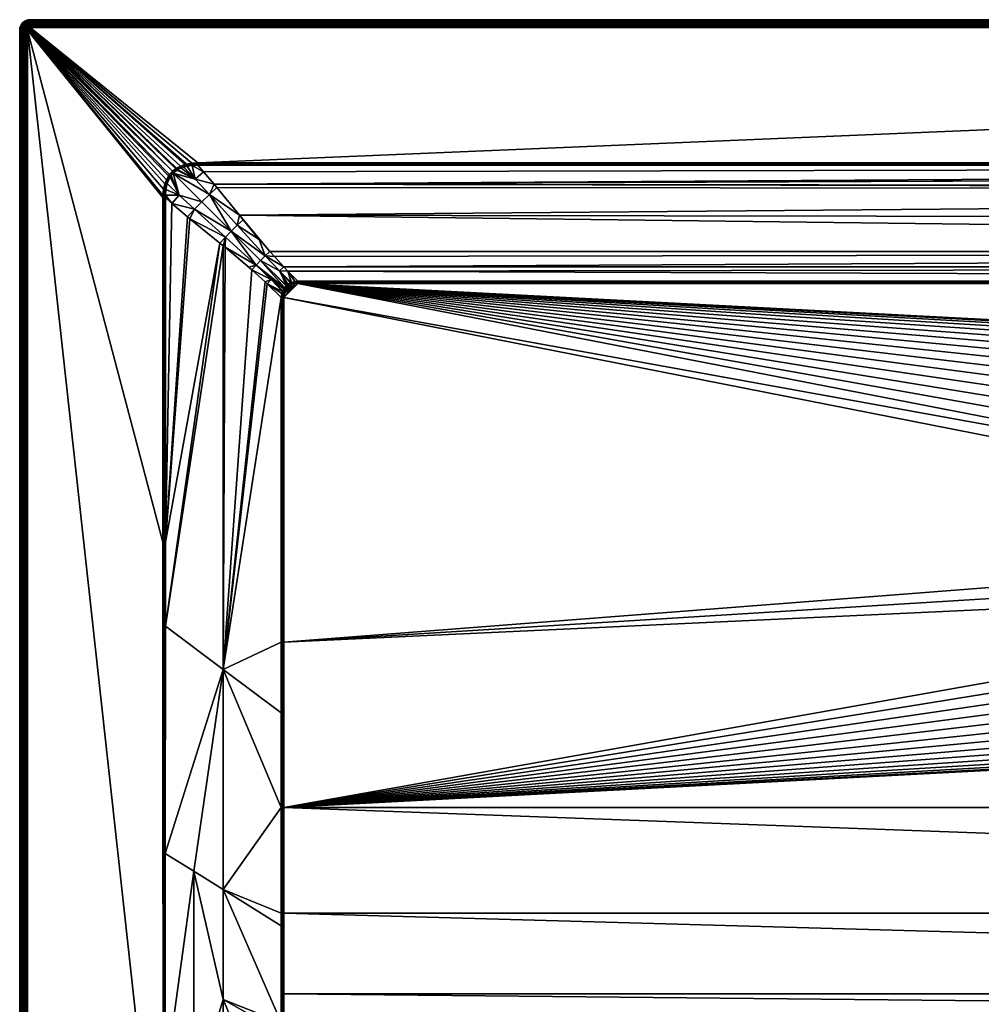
# Model space of a CAD drawing. Header units: millimetres. Extents: x 0 to 1300, y -750 to 0.
# Tile 2 of 36: x 0 to 366, y -375 to 0. Entities that reach past the tile are written whole.
import ezdxf

# ---------------------------------------------------------------- set-up
doc = ezdxf.new("R2010")
doc.units = ezdxf.units.MM
doc.layers.get('0').update_dxf_attribs({"true_color": 0xb1941a})

msp = doc.modelspace()

# ---------------------------------------------------------------- meshes
at = {"color": 7, "true_color": 0xf0f0f0}
mesh = msp.add_polyface(dxfattribs=at)
corners = [(3.11, 0.13, 27.2), (3.11, 0.13, 0.2), (2.26, -0.16, 0.2), (2.26, -0.16, 27.2), (1.51, -0.64, 0.2), (1.51, -0.64, 27.2), (0.87, -1.27, 0.2), (0.87, -1.27, 27.2), (0.4, -2.03, 0.2), (0.4, -2.03, 27.2), (3, -1.69, 29.9), (3.36, -0.97, 29.55), (2.75, -1.18, 29.55), (2.56, -1.97, 29.9), (2.21, -1.52, 29.55), (2.2, -2.33, 29.9), (1.76, -1.98, 29.55), (3.26, -0.5, 29.07), (2.55, -0.75, 29.07), (1.91, -1.15, 29.07), (1.38, -1.68, 29.07), (1.41, -2.52, 29.55), (3.18, -0.16, 28.5), (2.39, -0.43, 28.5), (1.69, -0.87, 28.5), (1.1, -1.46, 28.5), (0.99, -2.31, 29.07), (0.66, -2.16, 28.5), (3.13, 0.06, 27.87), (2.3, -0.23, 27.87), (1.55, -0.7, 27.87), (0.93, -1.32, 27.87), (0.46, -2.06, 27.87)]
mesh.append_faces([[corners[k] for k in face] for face in [(0, 1, 2, 0), (0, 2, 3, 0), (3, 2, 4, 3), (3, 4, 5, 3), (5, 4, 6, 5), (5, 6, 7, 5), (7, 6, 8, 7), (7, 8, 9, 7), (10, 11, 12, 10), (10, 12, 13, 10), (13, 12, 14, 13), (13, 14, 15, 13), (15, 14, 16, 15), (11, 17, 12, 11), (12, 17, 18, 12), (12, 18, 14, 12), (14, 18, 19, 14), (14, 19, 16, 14), (16, 19, 20, 16), (16, 20, 21, 16), (17, 22, 18, 17), (18, 22, 23, 18), (18, 23, 19, 18), (19, 23, 24, 19), (19, 24, 20, 19), (20, 24, 25, 20), (20, 25, 26, 20), (26, 25, 27, 26), (22, 28, 23, 22), (23, 28, 29, 23), (23, 29, 24, 23), (24, 29, 30, 24), (24, 30, 25, 24), (25, 30, 31, 25), (25, 31, 27, 25), (27, 31, 32, 27), (28, 0, 29, 28), (29, 0, 3, 29), (29, 3, 30, 29), (30, 3, 5, 30), (30, 5, 31, 30), (31, 5, 7, 31), (31, 7, 32, 31), (32, 7, 9, 32)]], dxfattribs={"vtx3": -1, "color": 7})
mesh = msp.add_polyface(dxfattribs=at)
corners = [(55.23, -62.33, 30.2), (55.83, -60.75, 30.2), (3, -3.77, 30.2), (54.76, -64.36, 30.2), (54.51, -67.54, 30.2), (54.51, -67.54, 30.2), (54.53, -66.61, 30.2), (58.12, -57.52, 30.2), (59.37, -56.51, 30.2), (4, -2.77, 30.2), (59.72, -56.28, 30.2), (3.38, -2.98, 30.2), (3.22, -3.14, 30.2), (3.57, -2.87, 30.2), (3.78, -2.79, 30.2), (56.65, -59.27, 30.2), (57.06, -58.69, 30.2), (3.03, -3.54, 30.2), (3.1, -3.33, 30.2), (61.22, -55.49, 30.2), (62.87, -54.9, 30.2), (63.51, -54.74, 30.2), (65.58, -54.39, 30.2), (67.77, -54.28, 30.2), (4, 0.23, 27.2), (4, 0.23, 0.2), (3.11, 0.13, 0.2), (3.11, 0.13, 27.2), (4, -2.1, 30.13), (3.63, -2.14, 30.13), (3.28, -2.26, 30.13), (2.96, -2.46, 30.13), (4, -1.46, 29.9), (3.49, -1.52, 29.9), (3, -1.69, 29.9), (4, -0.9, 29.55), (3.36, -0.97, 29.55), (4, -0.42, 29.07), (3.26, -0.5, 29.07), (4, -0.06, 28.5), (3.18, -0.16, 28.5), (4, 0.16, 27.87), (3.13, 0.06, 27.87)]
mesh.append_faces([[corners[k] for k in face] for face in [(0, 1, 2, 0), (0, 2, 3, 0), (4, 5, 2, 4), (2, 5, 6, 2), (2, 6, 3, 2), (7, 8, 9, 7), (9, 8, 10, 9), (11, 12, 13, 11), (13, 12, 7, 13), (13, 7, 14, 13), (14, 7, 9, 14), (1, 15, 2, 1), (2, 15, 16, 2), (2, 16, 17, 2), (17, 16, 7, 17), (17, 7, 18, 17), (18, 7, 12, 18), (9, 19, 20, 9), (9, 20, 21, 9), (9, 22, 23, 9), (24, 25, 26, 24), (24, 26, 27, 24), (9, 28, 14, 9), (14, 28, 29, 14), (14, 29, 13, 14), (13, 29, 30, 13), (13, 30, 11, 13), (11, 30, 31, 11), (11, 31, 12, 11), (28, 32, 29, 28), (29, 32, 33, 29), (29, 33, 30, 29), (30, 33, 34, 30), (32, 35, 33, 32), (33, 35, 36, 33), (33, 36, 34, 33), (35, 37, 36, 35), (36, 37, 38, 36), (37, 39, 38, 37), (38, 39, 40, 38), (39, 41, 40, 39), (40, 41, 42, 40), (41, 24, 42, 41), (42, 24, 27, 42)]], dxfattribs={"vtx3": -1, "color": 7})
mesh = msp.add_polyface(dxfattribs=at)
corners = [(105.86, -100.25, 15.2), (585.01, -170.83, 15.2), (588.39, -164.2, 15.2), (592.45, -157.95, 15.2), (597.13, -152.17, 15.2), (602.4, -146.9, 15.2), (608.19, -142.21, 15.2), (100.49, -236.87, 15.2), (578.86, -199.77, 15.2), (100.49, -105.63, 15.2), (579.25, -192.33, 15.2), (104.82, -100.31, 15.2), (100.49, -105.63, 15.2), (105.86, -100.25, 15.2), (580.42, -184.98, 15.2), (614.43, -138.16, 15.2), (621.07, -134.78, 15.2), (628.02, -132.11, 15.2), (635.21, -130.18, 15.2), (642.56, -129.02, 15.2), (67.77, -55.23, 30.05), (69.9, -57.68, 29.23), (1232.23, -55.23, 30.05), (83.68, -74.22, 23.72), (1224.25, -64.47, 26.96), (75.05, -63.68, 27.23), (74.03, -62.44, 27.64), (96.94, -90.01, 18.45), (1204.75, -88.08, 19.1), (95.25, -88.08, 19.1), (4, 0.23, 27.2), (1296, 0.23, 0.2), (4, 0.23, 0.2), (4, -2.77, 30.2), (67.77, -54.28, 30.2), (1296, -2.77, 30.2), (105.86, -99.3, 15.35), (102.12, -95.54, 16.61), (105.86, -99.3, 15.35), (104.72, -99.46, 15.33), (105.86, -99.77, 15.24), (105.86, -99.77, 15.24), (104.77, -99.88, 15.23), (103.44, -99.81, 15.3), (103.55, -100.18, 15.23), (103.3, -99.87, 15.3), (103.13, -100.34, 15.22), (103.66, -100.55, 15.2), (67.77, -54.76, 30.16), (1232.23, -54.76, 30.16), (1296, -2.1, 30.13), (4, -2.1, 30.13), (1296, -1.46, 29.9), (4, -1.46, 29.9), (1296, -0.9, 29.55), (4, -0.9, 29.55), (1296, -0.42, 29.07), (4, -0.42, 29.07), (1296, -0.06, 28.5), (4, -0.06, 28.5), (1296, 0.16, 27.87), (4, 0.16, 27.87), (1296, 0.23, 27.2)]
mesh.append_faces([[corners[k] for k in face] for face in [(0, 1, 2, 0), (0, 2, 3, 0), (0, 4, 5, 0), (0, 5, 6, 0), (7, 8, 9, 7), (9, 8, 10, 9), (11, 12, 13, 11), (13, 9, 0, 13), (0, 9, 10, 0), (0, 10, 14, 0), (0, 15, 16, 0), (0, 16, 17, 0), (0, 18, 19, 0), (20, 21, 22, 20), (23, 24, 25, 23), (25, 24, 26, 25), (27, 28, 29, 27), (30, 31, 32, 30), (33, 34, 35, 33), (36, 37, 38, 36), (38, 37, 39, 38), (40, 36, 38, 40), (40, 38, 41, 40), (41, 38, 39, 41), (41, 39, 42, 41), (42, 39, 43, 42), (42, 43, 44, 42), (44, 43, 45, 44), (44, 45, 46, 44), (46, 47, 44, 46), (44, 47, 11, 44), (44, 11, 42, 44), (42, 11, 13, 42), (42, 13, 41, 42), (41, 13, 0, 41), (41, 0, 40, 41), (34, 48, 49, 34), (33, 50, 51, 33), (51, 52, 53, 51), (53, 54, 55, 53), (55, 56, 57, 55), (57, 58, 59, 57), (59, 60, 61, 59), (61, 62, 30, 61)]], dxfattribs={"vtx3": -1, "color": 7})
mesh = msp.add_polyface(dxfattribs=at)
corners = [(639.73, -131.6, 14.6), (642.56, -150.42, 2.8), (642.78, -131.11, 14.6), (643.74, -150.19, 2.8), (650, -130.73, 14.6), (74.03, -62.44, 27.64), (1224.25, -64.47, 26.96), (1224.94, -63.67, 27.23), (1204.75, -88.08, 19.1), (83.68, -74.22, 23.72), (95.25, -88.08, 19.1), (102.12, -95.54, 16.61), (1194.14, -99.3, 15.35), (1199.42, -93.92, 17.15), (635.36, -130.9, 15.13), (628.24, -132.81, 15.13), (628.46, -133.48, 14.93), (628.02, -132.11, 15.2), (621.07, -134.78, 15.2), (621.36, -135.45, 15.13), (642.64, -129.75, 15.13), (650, -129.36, 15.13), (650, -128.63, 15.2), (635.21, -130.18, 15.2), (642.56, -129.02, 15.2), (614.43, -138.16, 15.2), (614.8, -138.8, 15.13), (650, -130.07, 14.93), (642.72, -130.45, 14.93), (635.51, -131.6, 14.93), (628.67, -134.11, 14.6), (629.66, -133.85, 14.6), (621.65, -136.1, 14.93), (621.92, -136.7, 14.6), (615.15, -139.41, 14.93), (620.08, -137.64, 14.6), (635.65, -132.24, 14.6), (105.86, -99.3, 15.35), (1194.14, -99.77, 15.26), (1194.14, -99.57, 15.28), (4, -2.77, 30.2), (1296, -2.77, 30.2), (1296, -2.1, 30.13), (4, -2.1, 30.13), (1296, -1.46, 29.9), (4, -1.46, 29.9), (1296, -0.9, 29.55), (4, -0.9, 29.55), (1296, -0.42, 29.07), (4, -0.42, 29.07), (1296, -0.06, 28.5), (4, -0.06, 28.5), (1296, 0.16, 27.87), (4, 0.16, 27.87), (1296, 0.23, 27.2)]
mesh.append_faces([[corners[k] for k in face] for face in [(0, 1, 2, 0), (2, 3, 4, 2), (5, 6, 7, 5), (8, 9, 10, 8), (11, 12, 13, 11), (14, 15, 16, 14), (17, 18, 19, 17), (20, 21, 22, 20), (17, 15, 23, 17), (23, 15, 14, 23), (23, 14, 24, 23), (18, 25, 26, 18), (27, 21, 28, 27), (28, 21, 20, 28), (28, 20, 29, 28), (30, 31, 16, 30), (16, 31, 29, 16), (16, 29, 14, 16), (14, 29, 20, 14), (14, 20, 24, 14), (24, 20, 22, 24), (17, 19, 15, 17), (15, 19, 32, 15), (15, 32, 16, 15), (16, 32, 33, 16), (16, 33, 30, 16), (18, 26, 19, 18), (19, 34, 32, 19), (32, 35, 33, 32), (31, 36, 29, 31), (29, 36, 0, 29), (29, 0, 28, 29), (28, 0, 2, 28), (28, 2, 27, 28), (27, 2, 4, 27), (37, 38, 39, 37), (37, 39, 12, 37), (40, 41, 42, 40), (43, 42, 44, 43), (45, 44, 46, 45), (47, 46, 48, 47), (49, 48, 50, 49), (51, 50, 52, 51), (53, 52, 54, 53)]], dxfattribs={"vtx3": -1, "color": 7})
mesh = msp.add_polyface(dxfattribs=at)
corners = [(685.57, -138.16, 15.2), (691.81, -142.21, 15.2), (1194.14, -100.25, 15.2), (697.6, -146.9, 15.2), (702.87, -152.17, 15.2), (1199.51, -105.63, 15.2), (719.58, -184.98, 15.2), (1199.51, -105.63, 15.2), (720.75, -192.33, 15.2), (1199.51, -236.87, 15.2), (1199.45, -104.59, 15.2), (1199.21, -103.43, 15.2), (1199.07, -103.04, 15.2), (650, -128.63, 15.2), (657.44, -129.02, 15.2), (664.79, -130.18, 15.2), (671.98, -132.11, 15.2), (678.93, -134.78, 15.2), (707.55, -157.95, 15.2), (711.61, -164.2, 15.2), (714.99, -170.83, 15.2), (717.66, -177.78, 15.2), (1195.62, -100.38, 15.2), (1196.26, -100.53, 15.2), (1214.93, -75.95, 23.14), (1224.25, -64.47, 26.96), (83.68, -74.22, 23.72), (1232.23, -55.23, 30.05), (74.03, -62.44, 27.64), (1230.13, -57.58, 29.26), (1230.07, -57.65, 29.24), (1204.75, -88.08, 19.1), (1296, 0.23, 27.2), (1296, 0.23, 0.2), (4, 0.23, 27.2), (1296, -2.77, 30.2), (67.77, -54.28, 30.2), (1232.23, -54.28, 30.2), (1194.14, -99.3, 15.35), (1195.77, -99.57, 15.32), (1199.42, -93.92, 17.15), (1194.14, -99.3, 15.35), (1194.14, -99.57, 15.28), (1196.69, -99.88, 15.3), (1196.48, -99.78, 15.3), (1196.37, -100.15, 15.23), (1195.7, -99.97, 15.23), (1194.15, -99.78, 15.26), (1194.14, -99.77, 15.26), (1197.18, -100.9, 15.2), (1232.23, -54.76, 30.16), (67.77, -55.23, 30.05)]
mesh.append_faces([[corners[k] for k in face] for face in [(0, 1, 2, 0), (2, 1, 3, 2), (2, 3, 4, 2), (5, 6, 7, 5), (7, 6, 8, 7), (7, 8, 9, 7), (5, 10, 6, 5), (6, 10, 11, 6), (6, 11, 12, 6), (2, 13, 14, 2), (2, 14, 15, 2), (2, 16, 17, 2), (2, 17, 0, 2), (4, 18, 2, 4), (2, 18, 19, 2), (2, 19, 20, 2), (20, 21, 2, 20), (2, 21, 6, 2), (2, 6, 22, 2), (22, 6, 12, 22), (22, 12, 23, 22), (24, 25, 26, 24), (27, 28, 29, 27), (29, 28, 30, 29), (31, 24, 26, 31), (32, 33, 34, 32), (35, 36, 37, 35), (38, 39, 40, 38), (38, 41, 42, 38), (43, 44, 45, 43), (45, 44, 39, 45), (45, 39, 46, 45), (46, 39, 38, 46), (46, 38, 47, 46), (47, 38, 42, 47), (47, 42, 48, 47), (48, 2, 47, 48), (47, 2, 22, 47), (47, 22, 46, 47), (46, 22, 23, 46), (46, 23, 45, 46), (45, 23, 49, 45), (50, 37, 36, 50), (50, 51, 27, 50)]], dxfattribs={"vtx3": -1, "color": 7})
mesh = msp.add_polyface(dxfattribs=at)
corners = [(0.4, -2.03, 27.2), (0.4, -2.03, 0.2), (0.1, -2.88, 0.2), (0.1, -2.88, 27.2), (0, -3.77, 0.2), (0, -3.77, 27.2), (3.22, -3.14, 30.2), (2.96, -2.46, 30.13), (2.7, -2.73, 30.13), (3.1, -3.33, 30.2), (2.5, -3.04, 30.13), (3.03, -3.54, 30.2), (2.37, -3.4, 30.13), (3, -3.77, 30.2), (2.33, -3.77, 30.13), (3.28, -2.26, 30.13), (3, -1.69, 29.9), (2.56, -1.97, 29.9), (2.2, -2.33, 29.9), (1.93, -2.77, 29.9), (1.76, -3.25, 29.9), (1.7, -3.77, 29.9), (1.76, -1.98, 29.55), (1.41, -2.52, 29.55), (1.2, -3.13, 29.55), (1.13, -3.77, 29.55), (1.38, -1.68, 29.07), (0.99, -2.31, 29.07), (0.74, -3.02, 29.07), (0.65, -3.77, 29.07), (0.66, -2.16, 28.5), (0.39, -2.94, 28.5), (0.3, -3.77, 28.5), (0.46, -2.06, 27.87), (0.17, -2.89, 27.87), (0.08, -3.77, 27.87)]
mesh.append_faces([[corners[k] for k in face] for face in [(0, 1, 2, 0), (0, 2, 3, 0), (3, 2, 4, 3), (3, 4, 5, 3), (6, 7, 8, 6), (6, 8, 9, 6), (9, 8, 10, 9), (9, 10, 11, 9), (11, 10, 12, 11), (11, 12, 13, 11), (13, 12, 14, 13), (15, 16, 7, 15), (7, 16, 17, 7), (7, 17, 8, 7), (8, 17, 18, 8), (8, 18, 10, 8), (10, 18, 19, 10), (10, 19, 12, 10), (12, 19, 20, 12), (12, 20, 14, 12), (14, 20, 21, 14), (18, 22, 19, 18), (19, 22, 23, 19), (19, 23, 20, 19), (20, 23, 24, 20), (20, 24, 21, 20), (21, 24, 25, 21), (23, 26, 27, 23), (23, 27, 24, 23), (24, 27, 28, 24), (24, 28, 25, 24), (25, 28, 29, 25), (27, 30, 28, 27), (28, 30, 31, 28), (28, 31, 29, 28), (29, 31, 32, 29), (30, 33, 31, 30), (31, 33, 34, 31), (31, 34, 32, 31), (32, 34, 35, 32), (33, 0, 34, 33), (34, 0, 3, 34), (34, 3, 35, 34), (35, 3, 5, 35)]], dxfattribs={"vtx3": -1, "color": 7})
mesh = msp.add_polyface(dxfattribs=at)
corners = [(59.72, -56.28, 30.2), (61.22, -55.49, 30.2), (4, -2.77, 30.2), (63.51, -54.74, 30.2), (65.58, -54.39, 30.2), (58.6, -58.02, 30.12), (58.44, -58.2, 30.12), (59.77, -57.09, 30.12), (66.83, -60.52, 28.54), (60.1, -56.88, 30.11), (61.51, -56.18, 30.11), (65.67, -55.26, 30.07), (63.7, -55.53, 30.09), (62.42, -55.88, 30.1), (63.09, -55.67, 30.09), (67.77, -55.23, 30.05), (69.9, -57.68, 29.23), (57.34, -58.91, 30.18), (58.36, -57.77, 30.18), (59.57, -56.8, 30.18), (59.91, -56.58, 30.18), (61.37, -55.84, 30.18), (62.98, -55.29, 30.17), (63.6, -55.14, 30.17), (65.63, -54.83, 30.17), (67.77, -54.76, 30.16), (57.06, -58.69, 30.2), (58.12, -57.52, 30.2), (59.37, -56.51, 30.2), (62.87, -54.9, 30.2), (67.77, -54.28, 30.2)]
mesh.append_faces([[corners[k] for k in face] for face in [(0, 1, 2, 0), (3, 4, 2, 3), (5, 6, 7, 5), (7, 6, 8, 7), (7, 8, 9, 7), (9, 8, 10, 9), (11, 12, 8, 11), (10, 8, 13, 10), (13, 8, 12, 13), (13, 12, 14, 13), (15, 11, 16, 15), (16, 11, 8, 16), (17, 6, 18, 17), (6, 5, 18, 6), (18, 5, 7, 18), (18, 7, 19, 18), (19, 7, 9, 19), (19, 9, 20, 19), (20, 9, 10, 20), (20, 10, 21, 20), (21, 10, 13, 21), (21, 13, 22, 21), (13, 14, 22, 13), (22, 14, 12, 22), (22, 12, 23, 22), (23, 12, 11, 23), (23, 11, 24, 23), (24, 11, 15, 24), (24, 15, 25, 24), (26, 18, 27, 26), (27, 18, 19, 27), (27, 19, 28, 27), (28, 19, 20, 28), (28, 20, 0, 28), (0, 20, 21, 0), (0, 21, 1, 0), (1, 21, 22, 1), (1, 22, 29, 1), (29, 22, 23, 29), (29, 23, 3, 29), (3, 23, 24, 3), (3, 24, 4, 3), (4, 24, 25, 4), (4, 25, 30, 4)]], dxfattribs={"vtx3": -1, "color": 7})
mesh = msp.add_polyface(dxfattribs=at)
corners = [(99.7, -562.31, 21.43), (99.68, -547.42, 20.85), (88.75, -543.99, 23.13), (99.66, -532.11, 20.25), (99.63, -506.92, 19.37), (88.75, -502.82, 21.98), (99.61, -480, 18.44), (88.75, -461.65, 20.98), (99.6, -466.41, 18.05), (88.75, -585.15, 24.39), (99.73, -587.91, 22.54), (99.79, -625.77, 24.19), (55.23, -576.72, 30.14), (60.62, -578.08, 29.23), (55.29, -533.48, 30.13), (55.37, -474.18, 30.11), (66.25, -494.35, 27.46), (66.25, -451.78, 27.13), (77.5, -582.32, 26.33), (88.75, -626.31, 25.76), (77.5, -498.59, 24.72), (77.5, -540.46, 25.48), (77.5, -456.71, 24.06), (55.34, -490.25, 30.11), (66.25, -536.92, 27.84), (66.25, -579.49, 28.27), (60.62, -663.92, 29.7), (71.88, -580.91, 27.3), (77.5, -624.19, 27.24), (0, -745.77, 27.2), (0, -3.77, 0.2), (0, -745.77, 0.2), (3, -745.77, 30.2), (54.62, -474.18, 30.2), (3, -3.77, 30.2), (55, -474.18, 30.18), (2.33, -3.77, 30.13), (2.33, -745.77, 30.13), (1.7, -3.77, 29.9), (1.7, -745.77, 29.9), (1.13, -3.77, 29.55), (1.13, -745.77, 29.55), (0.65, -3.77, 29.07), (0.65, -745.77, 29.07), (0.3, -3.77, 28.5), (0.3, -745.77, 28.5), (0.08, -3.77, 27.87), (0.08, -745.77, 27.87), (0, -3.77, 27.2)]
mesh.append_faces([[corners[k] for k in face] for face in [(0, 1, 2, 0), (3, 4, 5, 3), (5, 4, 6, 5), (5, 6, 7, 5), (7, 6, 8, 7), (9, 10, 0, 9), (10, 9, 11, 10), (12, 13, 14, 12), (15, 16, 17, 15), (9, 18, 19, 9), (20, 21, 2, 20), (1, 3, 2, 1), (2, 3, 5, 2), (2, 5, 20, 2), (20, 5, 7, 20), (20, 7, 22, 20), (15, 23, 16, 15), (16, 23, 14, 16), (16, 14, 24, 16), (24, 14, 13, 24), (24, 13, 25, 24), (25, 13, 26, 25), (0, 2, 9, 0), (9, 2, 21, 9), (9, 21, 18, 9), (18, 21, 27, 18), (18, 27, 28, 18), (25, 27, 24, 25), (24, 27, 21, 24), (24, 21, 16, 24), (16, 21, 20, 16), (16, 20, 17, 16), (29, 30, 31, 29), (32, 33, 34, 32), (35, 12, 14, 35), (14, 23, 35, 14), (35, 23, 15, 35), (32, 36, 37, 32), (37, 38, 39, 37), (39, 40, 41, 39), (41, 42, 43, 41), (43, 44, 45, 43), (45, 46, 47, 45), (47, 48, 29, 47)]], dxfattribs={"vtx3": -1, "color": 7})
mesh = msp.add_polyface(dxfattribs=at)
corners = [(66.25, -324.05, 26.51), (77.5, -331.07, 22.81), (77.5, -247.31, 22.7), (99.54, -344.84, 15.59), (99.54, -340.02, 15.53), (99.54, -299.77, 15.35), (99.54, -263.81, 15.35), (99.54, -236.87, 15.35), (77.5, -372.96, 23.08), (99.55, -385.37, 16.12), (99.55, -381.67, 16.05), (88.75, -461.65, 20.98), (99.6, -466.41, 18.05), (99.57, -431.08, 17.06), (55.39, -403.76, 30.09), (55.42, -317.28, 30.07), (55.45, -230.81, 30.05), (77.5, -456.71, 24.06), (77.5, -414.84, 23.5), (99.57, -425.89, 16.94), (99.57, -424.92, 16.91), (55.37, -474.18, 30.11), (66.25, -451.78, 27.13), (66.25, -409.2, 26.85), (77.5, -498.59, 24.72), (100.01, -340.02, 15.41), (100.01, -299.77, 15.24), (55, -474.18, 30.18), (54.99, -198.79, 30.16), (55.46, -198.79, 30.05), (54.62, -474.18, 30.2), (54.51, -198.79, 30.2), (3, -745.77, 30.2), (3, -3.77, 30.2), (2.33, -3.77, 30.13), (2.33, -745.77, 30.13), (1.7, -3.77, 29.9), (1.7, -745.77, 29.9), (1.13, -3.77, 29.55), (1.13, -745.77, 29.55), (0.65, -3.77, 29.07), (0.65, -745.77, 29.07), (0.3, -3.77, 28.5), (0.3, -745.77, 28.5), (0.08, -3.77, 27.87), (0.08, -745.77, 27.87), (0, -3.77, 27.2)]
mesh.append_faces([[corners[k] for k in face] for face in [(0, 1, 2, 0), (3, 4, 1, 3), (1, 4, 5, 1), (1, 5, 2, 1), (2, 5, 6, 2), (2, 6, 7, 2), (8, 9, 10, 8), (11, 12, 13, 11), (14, 0, 15, 14), (15, 0, 2, 15), (15, 2, 16, 15), (17, 11, 13, 17), (17, 13, 18, 17), (18, 13, 19, 18), (18, 19, 20, 18), (21, 22, 14, 21), (14, 22, 23, 14), (14, 23, 0, 14), (0, 23, 8, 0), (0, 8, 1, 0), (1, 8, 10, 1), (1, 10, 3, 1), (22, 24, 17, 22), (22, 17, 23, 22), (23, 17, 18, 23), (23, 18, 8, 23), (8, 18, 20, 8), (8, 20, 9, 8), (3, 25, 4, 3), (4, 26, 5, 4), (27, 21, 14, 27), (14, 15, 27, 14), (27, 15, 16, 27), (27, 16, 28, 27), (28, 16, 29, 28), (30, 27, 28, 30), (30, 28, 31, 30), (32, 33, 34, 32), (35, 34, 36, 35), (37, 36, 38, 37), (39, 38, 40, 39), (41, 40, 42, 41), (43, 42, 44, 43), (45, 44, 46, 45)]], dxfattribs={"vtx3": -1, "color": 7})
mesh = msp.add_polyface(dxfattribs=at)
corners = [(105.86, -100.25, 15.2), (100.49, -105.63, 15.2), (100.49, -105.63, 15.2), (78.17, -86.45, 22.48), (77.5, -85.9, 22.7), (77.5, -247.31, 22.7), (64.77, -75.56, 26.94), (55.46, -198.79, 30.05), (76.19, -84.84, 23.14), (55.45, -230.81, 30.05), (63.91, -74.83, 27.23), (57.89, -69.71, 29.24), (55.46, -67.54, 30.05), (99.54, -105.63, 15.35), (94.16, -100.35, 17.15), (99.54, -105.63, 15.35), (99.54, -236.87, 15.35), (88.31, -95.02, 19.1), (93.37, -99.58, 17.41), (0, -3.77, 27.2), (0, -3.77, 0.2), (0, -745.77, 27.2), (3, -3.77, 30.2), (54.62, -474.18, 30.2), (54.51, -198.79, 30.2), (99.54, -105.63, 15.35), (99.8, -104, 15.32), (100.01, -105.63, 15.24), (100.01, -105.63, 15.24), (100.61, -104.14, 15.2), (100.2, -104.07, 15.23), (100.76, -103.5, 15.2), (100.39, -103.39, 15.23), (101.13, -102.59, 15.2), (100.81, -102.42, 15.22), (100.12, -103.07, 15.3), (100.02, -103.28, 15.3), (100.01, -236.87, 15.24), (100.49, -236.87, 15.2), (100.01, -105.63, 15.24), (54.99, -198.79, 30.16), (54.99, -67.54, 30.16), (54.51, -67.54, 30.2)]
mesh.append_faces([[corners[k] for k in face] for face in [(0, 1, 2, 0), (3, 4, 5, 3), (6, 7, 8, 6), (8, 7, 9, 8), (6, 10, 7, 6), (7, 10, 11, 7), (7, 11, 12, 7), (13, 14, 15, 13), (15, 14, 5, 15), (15, 5, 16, 15), (17, 3, 5, 17), (17, 5, 18, 17), (18, 5, 14, 18), (9, 5, 4, 9), (9, 4, 8, 9), (19, 20, 21, 19), (22, 23, 24, 22), (14, 13, 25, 14), (25, 26, 14, 25), (27, 1, 28, 27), (28, 1, 29, 28), (28, 29, 30, 28), (30, 29, 31, 30), (30, 31, 32, 30), (32, 31, 33, 32), (32, 33, 34, 32), (35, 36, 32, 35), (32, 36, 26, 32), (32, 26, 30, 32), (30, 26, 25, 30), (30, 25, 28, 30), (28, 25, 13, 28), (28, 13, 27, 28), (37, 38, 2, 37), (37, 2, 39, 37), (39, 2, 1, 39), (39, 1, 27, 39), (16, 37, 39, 16), (16, 39, 15, 16), (15, 39, 27, 15), (15, 27, 13, 15), (40, 7, 12, 40), (24, 40, 41, 24), (24, 41, 42, 24)]], dxfattribs={"vtx3": -1, "color": 7})
mesh = msp.add_polyface(dxfattribs=at)
corners = [(55.46, -67.54, 30.05), (57.89, -69.71, 29.24), (57.88, -69.7, 29.24), (55.46, -67.54, 30.05), (3, -3.77, 30.2), (54.51, -198.79, 30.2), (54.51, -67.54, 30.2), (56.11, -62.19, 30.1), (55.98, -62.56, 30.1), (55.59, -64.5, 30.08), (55.45, -66.65, 30.06), (60.75, -66.6, 28.54), (57.24, -59.66, 30.12), (56.5, -61.06, 30.11), (58.44, -58.2, 30.12), (57.62, -59.12, 30.12), (54.99, -67.54, 30.16), (54.99, -67.54, 30.16), (54.51, -67.54, 30.2), (55, -66.63, 30.16), (55.18, -64.43, 30.17), (55.6, -62.45, 30.17), (56.17, -60.9, 30.18), (56.95, -59.47, 30.18), (57.34, -58.91, 30.18), (54.53, -66.61, 30.2), (54.76, -64.36, 30.2), (55.23, -62.33, 30.2), (55.83, -60.75, 30.2), (56.65, -59.27, 30.2), (57.06, -58.69, 30.2), (58.36, -57.77, 30.18)]
mesh.append_faces([[corners[k] for k in face] for face in [(0, 1, 2, 0), (0, 2, 3, 0), (4, 5, 6, 4), (7, 8, 9, 7), (3, 2, 10, 3), (10, 2, 11, 10), (10, 11, 9, 10), (9, 11, 7, 9), (7, 11, 12, 7), (7, 12, 13, 7), (2, 1, 11, 2), (11, 14, 15, 11), (11, 15, 12, 11), (3, 16, 0, 3), (0, 16, 17, 0), (6, 17, 16, 6), (6, 16, 18, 6), (16, 3, 10, 16), (18, 16, 19, 18), (16, 10, 19, 16), (19, 10, 9, 19), (19, 9, 20, 19), (20, 9, 8, 20), (20, 8, 21, 20), (21, 8, 7, 21), (21, 7, 22, 21), (7, 13, 22, 7), (22, 13, 12, 22), (22, 12, 23, 22), (23, 12, 15, 23), (23, 15, 24, 23), (24, 15, 14, 24), (18, 19, 25, 18), (25, 19, 20, 25), (25, 20, 26, 25), (26, 20, 21, 26), (26, 21, 27, 26), (27, 21, 22, 27), (27, 22, 28, 27), (28, 22, 23, 28), (28, 23, 29, 28), (29, 23, 24, 29), (29, 24, 30, 29), (30, 24, 31, 30)]], dxfattribs={"vtx3": -1, "color": 7})
mesh = msp.add_polyface(dxfattribs=at)
corners = [(650, -130.73, 14.6), (650, -149.8, 2.8), (657.22, -131.11, 14.6), (656.26, -150.19, 2.8), (660.27, -131.6, 14.6), (657.44, -150.42, 2.8), (664.35, -132.24, 14.6), (662.43, -151.37, 2.8), (670.34, -133.85, 14.6), (664.7, -152.11, 2.8), (671.33, -134.11, 14.6), (668.39, -153.31, 2.8), (678.08, -136.7, 14.6), (1232.23, -55.23, 30.05), (69.9, -57.68, 29.23), (74.03, -62.44, 27.64), (1224.94, -63.67, 27.23), (1230.07, -57.65, 29.24), (100.59, -93.91, 17.15), (1199.42, -93.92, 17.15), (1204.75, -88.08, 19.1), (671.76, -132.81, 15.13), (664.64, -130.9, 15.13), (664.49, -131.6, 14.93), (664.79, -130.18, 15.2), (671.98, -132.11, 15.2), (678.93, -134.78, 15.2), (650, -128.63, 15.2), (650, -129.36, 15.13), (657.44, -129.02, 15.2), (657.36, -129.75, 15.13), (678.35, -136.1, 14.93), (684.85, -139.41, 14.93), (685.2, -138.8, 15.13), (685.57, -138.16, 15.2), (678.64, -135.45, 15.13), (671.54, -133.48, 14.93), (657.28, -130.45, 14.93), (650, -130.07, 14.93), (679.92, -137.64, 14.6), (684.52, -139.98, 14.6), (105.86, -99.77, 15.24), (1194.14, -100.25, 15.2), (1194.14, -99.77, 15.26), (1232.23, -54.76, 30.16), (67.77, -54.76, 30.16), (67.77, -55.23, 30.05)]
mesh.append_faces([[corners[k] for k in face] for face in [(0, 1, 2, 0), (2, 3, 4, 2), (4, 5, 6, 4), (6, 7, 8, 6), (8, 9, 10, 8), (10, 11, 12, 10), (13, 14, 15, 13), (15, 16, 17, 15), (18, 19, 20, 18), (21, 22, 23, 21), (24, 22, 25, 24), (25, 22, 21, 25), (25, 21, 26, 25), (27, 28, 29, 27), (29, 28, 30, 29), (29, 30, 24, 29), (31, 32, 33, 31), (33, 34, 35, 33), (33, 35, 31, 33), (31, 35, 36, 31), (31, 36, 10, 31), (10, 36, 8, 10), (37, 30, 38, 37), (38, 30, 28, 38), (10, 12, 31, 10), (31, 12, 39, 31), (31, 39, 32, 31), (32, 39, 40, 32), (6, 8, 23, 6), (23, 8, 36, 23), (23, 36, 21, 23), (21, 36, 35, 21), (21, 35, 26, 21), (26, 35, 34, 26), (24, 30, 22, 24), (22, 30, 37, 22), (22, 37, 23, 22), (23, 37, 4, 23), (23, 4, 6, 23), (38, 0, 37, 38), (37, 0, 2, 37), (37, 2, 4, 37), (41, 42, 43, 41), (44, 45, 46, 44)]], dxfattribs={"vtx3": -1, "color": 7})
mesh = msp.add_polyface(dxfattribs=at)
corners = [(87.18, -94, 19.47), (78.17, -86.45, 22.48), (88.31, -95.02, 19.1), (95.25, -88.08, 19.1), (83.68, -74.22, 23.72), (85.09, -75.94, 23.14), (91.2, -83.42, 20.65), (96.94, -90.01, 18.45), (93.45, -89.74, 18.69), (66.56, -71.96, 26.58), (78.3, -82.55, 22.62), (80.51, -80.28, 22.45), (72.19, -66.33, 26.58), (66.83, -60.52, 28.54), (58.44, -58.2, 30.12), (69.9, -57.68, 29.23), (74.03, -62.44, 27.64), (98.92, -95.46, 16.77), (103.3, -99.87, 15.3), (102.12, -95.54, 16.61), (89.97, -93.22, 18.69), (100.82, -101.76, 15.28), (91.69, -91.46, 18.55), (101.37, -101.14, 15.28), (101.5, -101, 15.28), (60.75, -66.6, 28.54), (57.89, -69.71, 29.24), (69.34, -69.11, 26.36), (82.78, -78.07, 22.62), (75.05, -63.68, 27.23), (100.59, -93.91, 17.15), (95.69, -98.69, 16.77), (63.91, -74.83, 27.23), (64.77, -75.56, 26.94), (76.19, -84.84, 23.14), (77.5, -85.9, 22.7)]
mesh.append_faces([[corners[k] for k in face] for face in [(0, 1, 2, 0), (3, 4, 5, 3), (3, 5, 6, 3), (7, 3, 8, 7), (9, 10, 11, 9), (12, 13, 14, 12), (15, 13, 16, 15), (16, 13, 12, 16), (17, 18, 19, 17), (20, 21, 22, 20), (22, 21, 23, 22), (22, 23, 24, 22), (25, 26, 9, 25), (25, 9, 27, 25), (27, 9, 11, 27), (6, 5, 28, 6), (28, 5, 4, 28), (28, 4, 12, 28), (12, 4, 29, 12), (12, 29, 16, 12), (7, 8, 30, 7), (1, 0, 20, 1), (20, 0, 2, 20), (20, 2, 31, 20), (26, 32, 9, 26), (9, 32, 33, 9), (9, 33, 10, 9), (10, 33, 34, 10), (10, 34, 35, 10), (3, 6, 8, 3), (8, 6, 28, 8), (8, 28, 11, 8), (11, 28, 12, 11), (11, 12, 27, 11), (27, 12, 14, 27), (27, 14, 25, 27), (19, 30, 17, 19), (17, 30, 8, 17), (17, 8, 22, 17), (22, 8, 11, 22), (22, 11, 20, 22), (20, 11, 10, 20), (20, 10, 1, 20), (1, 10, 35, 1)]], dxfattribs={"vtx3": -1, "color": 7})
mesh = msp.add_polyface(dxfattribs=at)
corners = [(101.96, -101.5, 15.2), (101.39, -102.16, 15.2), (102.46, -101.11, 15.2), (101.13, -102.59, 15.2), (103.27, -100.69, 15.2), (100.76, -103.5, 15.2), (103.66, -100.55, 15.2), (100.61, -104.14, 15.2), (104.82, -100.31, 15.2), (100.49, -105.63, 15.2), (102.07, -100.53, 15.28), (98.92, -95.46, 16.77), (101.5, -101, 15.28), (91.69, -91.46, 18.55), (102.99, -100, 15.29), (103.3, -99.87, 15.3), (102.12, -95.54, 16.61), (103.44, -99.81, 15.3), (104.72, -99.46, 15.33), (95.69, -98.69, 16.77), (100.5, -102.25, 15.29), (89.97, -93.22, 18.69), (100.82, -101.76, 15.28), (94.16, -100.35, 17.15), (99.8, -104, 15.32), (100.02, -103.28, 15.3), (100.12, -103.07, 15.3), (88.31, -95.02, 19.1), (93.37, -99.58, 17.41), (103.13, -100.34, 15.22), (102.27, -100.82, 15.22), (101.73, -101.25, 15.22), (101.37, -101.14, 15.28), (101.1, -101.96, 15.22), (100.81, -102.42, 15.22), (100.39, -103.39, 15.23), (55.46, -67.54, 30.05), (54.99, -67.54, 30.16), (54.99, -198.79, 30.16)]
mesh.append_faces([[corners[k] for k in face] for face in [(0, 1, 2, 0), (2, 1, 3, 2), (2, 3, 4, 2), (4, 3, 5, 4), (4, 5, 6, 4), (6, 5, 7, 6), (6, 7, 8, 6), (8, 7, 9, 8), (10, 11, 12, 10), (12, 11, 13, 12), (10, 14, 11, 10), (11, 14, 15, 11), (16, 15, 17, 16), (16, 17, 18, 16), (19, 20, 21, 19), (21, 20, 22, 21), (23, 24, 25, 23), (23, 25, 19, 23), (19, 25, 26, 19), (19, 26, 20, 19), (19, 27, 28, 19), (19, 28, 23, 19), (15, 14, 29, 15), (29, 14, 10, 29), (29, 10, 30, 29), (30, 10, 12, 30), (30, 12, 31, 30), (31, 12, 32, 31), (31, 32, 33, 31), (32, 22, 33, 32), (33, 22, 20, 33), (33, 20, 34, 33), (34, 20, 26, 34), (34, 26, 35, 34), (34, 3, 1, 34), (34, 1, 33, 34), (33, 1, 0, 33), (33, 0, 31, 33), (31, 0, 2, 31), (31, 2, 30, 31), (30, 2, 4, 30), (30, 4, 29, 30), (29, 4, 6, 29), (36, 37, 38, 36)]], dxfattribs={"vtx3": -1, "color": 7})
mesh = msp.add_polyface(dxfattribs=at)
corners = [(581.24, -204.92, 14.6), (600.13, -202.9, 2.8), (580.97, -199.77, 14.6), (600.13, -196.63, 2.8), (581.24, -194.61, 14.6), (580.42, -184.98, 15.2), (582.34, -177.78, 15.2), (105.86, -100.25, 15.2), (585.01, -170.83, 15.2), (592.45, -157.95, 15.2), (597.13, -152.17, 15.2), (650, -128.63, 15.2), (1194.14, -100.25, 15.2), (608.19, -142.21, 15.2), (614.43, -138.16, 15.2), (628.02, -132.11, 15.2), (635.21, -130.18, 15.2), (642.56, -129.02, 15.2), (105.86, -99.3, 15.35), (1194.14, -99.3, 15.35), (102.12, -95.54, 16.61), (1199.42, -93.92, 17.15), (100.59, -93.91, 17.15), (1204.75, -88.08, 19.1), (96.94, -90.01, 18.45), (579.25, -192.33, 15.2), (579.98, -192.41, 15.13), (581.14, -185.13, 15.13), (583.04, -178.01, 15.13), (585.68, -171.13, 15.13), (583.72, -178.23, 14.93), (586.33, -171.42, 14.93), (580.69, -207.05, 14.93), (580.31, -199.77, 14.93), (579.6, -199.77, 15.13), (578.86, -199.77, 15.2), (579.98, -207.13, 15.13), (585.83, -174.58, 14.6), (584.35, -178.43, 14.6), (581.83, -185.28, 14.93), (582.48, -185.41, 14.6), (582.74, -184.42, 14.6), (580.69, -192.48, 14.93), (581.35, -192.55, 14.6), (105.86, -99.77, 15.24), (1194.14, -99.77, 15.26)]
mesh.append_faces([[corners[k] for k in face] for face in [(0, 1, 2, 0), (2, 3, 4, 2), (5, 6, 7, 5), (6, 8, 7, 6), (9, 10, 7, 9), (7, 11, 12, 7), (13, 14, 7, 13), (15, 16, 7, 15), (7, 17, 11, 7), (18, 19, 20, 18), (20, 21, 22, 20), (22, 23, 24, 22), (5, 25, 26, 5), (6, 5, 27, 6), (6, 28, 8, 6), (8, 28, 29, 8), (28, 30, 29, 28), (29, 30, 31, 29), (32, 33, 34, 32), (25, 35, 34, 25), (34, 35, 36, 34), (34, 36, 32, 34), (37, 31, 30, 37), (37, 30, 38, 37), (39, 40, 41, 39), (6, 27, 28, 6), (28, 27, 39, 28), (28, 39, 30, 28), (30, 39, 41, 30), (30, 41, 38, 30), (5, 26, 27, 5), (27, 26, 42, 27), (27, 42, 39, 27), (39, 42, 43, 39), (39, 43, 40, 39), (25, 34, 26, 25), (26, 34, 33, 26), (26, 33, 42, 26), (42, 33, 4, 42), (42, 4, 43, 42), (33, 0, 2, 33), (33, 2, 4, 33), (7, 12, 44, 7), (44, 45, 18, 44)]], dxfattribs={"vtx3": -1, "color": 7})
mesh = msp.add_polyface(dxfattribs=at)
corners = [(586.94, -227.84, 14.6), (604.79, -221.04, 2.8), (585.83, -224.95, 14.6), (603.58, -217.99, 2.8), (584.35, -221.1, 14.6), (602.48, -215.21, 2.8), (582.74, -215.12, 14.6), (601.36, -210.87, 2.8), (582.48, -214.12, 14.6), (600.92, -209.13, 2.8), (581.35, -206.98, 14.6), (600.21, -203.5, 2.8), (581.24, -204.92, 14.6), (580.42, -214.56, 15.2), (579.25, -207.2, 15.2), (100.49, -236.87, 15.2), (578.86, -199.77, 15.2), (581.14, -214.4, 15.13), (583.04, -221.52, 15.13), (583.72, -221.3, 14.93), (582.34, -221.75, 15.2), (592.45, -241.58, 15.2), (593.04, -241.15, 15.13), (588.39, -235.34, 15.2), (589.03, -234.97, 15.13), (585.01, -228.7, 15.2), (585.68, -228.4, 15.13), (580.69, -207.05, 14.93), (579.98, -207.13, 15.13), (581.83, -214.26, 14.93), (593.62, -240.73, 14.93), (589.64, -234.61, 14.93), (586.33, -228.11, 14.93), (580.31, -199.77, 14.93), (590.22, -234.28, 14.6), (594.15, -240.34, 14.6), (99.54, -263.81, 15.35), (100.01, -236.87, 15.24), (99.54, -236.87, 15.35)]
mesh.append_faces([[corners[k] for k in face] for face in [(0, 1, 2, 0), (2, 3, 4, 2), (4, 5, 6, 4), (6, 7, 8, 6), (8, 7, 9, 8), (8, 9, 10, 8), (10, 9, 11, 10), (10, 11, 12, 10), (13, 14, 15, 13), (15, 14, 16, 15), (17, 18, 19, 17), (20, 18, 13, 20), (13, 18, 17, 13), (13, 17, 14, 13), (21, 22, 23, 21), (23, 22, 24, 23), (23, 24, 25, 23), (25, 24, 26, 25), (25, 26, 20, 25), (27, 28, 29, 27), (27, 29, 8, 27), (8, 29, 6, 8), (24, 30, 31, 24), (24, 31, 26, 24), (26, 31, 32, 26), (8, 10, 27, 8), (27, 10, 12, 27), (27, 12, 33, 27), (4, 6, 19, 4), (19, 6, 29, 19), (19, 29, 17, 19), (17, 29, 28, 17), (17, 28, 14, 17), (14, 28, 16, 14), (32, 0, 2, 32), (20, 26, 18, 20), (18, 26, 32, 18), (18, 32, 19, 18), (19, 32, 2, 19), (19, 2, 4, 19), (0, 32, 34, 0), (34, 32, 31, 34), (34, 31, 35, 34), (36, 37, 38, 36)]], dxfattribs={"vtx3": -1, "color": 7})
mesh = msp.add_polyface(dxfattribs=at)
corners = [(100.49, -299.77, 15.2), (582.34, -221.75, 15.2), (580.42, -214.56, 15.2), (602.4, -252.63, 15.2), (597.13, -247.37, 15.2), (592.45, -241.58, 15.2), (100.49, -236.87, 15.2), (657.44, -270.51, 15.2), (650, -270.9, 15.2), (642.56, -270.51, 15.2), (588.39, -235.34, 15.2), (585.01, -228.7, 15.2), (635.21, -269.35, 15.2), (628.02, -267.42, 15.2), (621.07, -264.75, 15.2), (614.43, -261.37, 15.2), (608.19, -257.32, 15.2), (100.01, -299.77, 15.24), (100.01, -236.87, 15.24), (99.54, -299.77, 15.35), (99.54, -263.81, 15.35), (100.01, -340.02, 15.41), (99.6, -466.41, 18.05), (99.61, -480, 18.44), (100, -480.01, 18.35), (99.63, -506.92, 19.37), (99.57, -431.08, 17.06), (100.01, -431.08, 16.96), (100.44, -442.7, 17.26), (100.41, -480.01, 18.33), (99.57, -425.89, 16.94), (100.01, -424.93, 16.81), (99.57, -424.92, 16.91), (99.55, -385.37, 16.12), (100.01, -381.67, 15.94), (99.55, -381.67, 16.05), (100.45, -431.09, 16.93), (100.45, -424.93, 16.78), (100.48, -381.67, 15.9), (100.48, -370.84, 15.76), (100.49, -340.02, 15.38), (99.54, -344.84, 15.59), (99.54, -340.02, 15.53)]
mesh.append_faces([[corners[k] for k in face] for face in [(0, 1, 2, 0), (3, 4, 0, 3), (0, 4, 5, 0), (0, 2, 6, 0), (0, 7, 8, 0), (0, 8, 9, 0), (5, 10, 0, 5), (0, 10, 11, 0), (0, 11, 1, 0), (9, 12, 0, 9), (0, 12, 13, 0), (0, 13, 14, 0), (14, 15, 0, 14), (0, 15, 16, 0), (0, 16, 3, 0), (17, 0, 6, 17), (17, 6, 18, 17), (19, 17, 20, 19), (20, 17, 18, 20), (0, 17, 21, 0), (22, 23, 24, 22), (24, 23, 25, 24), (26, 22, 27, 26), (27, 22, 24, 27), (27, 24, 28, 27), (28, 24, 29, 28), (26, 27, 30, 26), (30, 27, 31, 30), (30, 31, 32, 30), (32, 31, 33, 32), (33, 31, 34, 33), (33, 34, 35, 33), (28, 36, 27, 28), (27, 36, 37, 27), (27, 37, 31, 27), (31, 37, 38, 31), (31, 38, 34, 31), (34, 38, 39, 34), (34, 39, 21, 34), (21, 39, 40, 21), (21, 40, 0, 21), (35, 34, 41, 35), (41, 34, 21, 41), (42, 21, 17, 42)]], dxfattribs={"vtx3": -1, "color": 7})
mesh = msp.add_polyface(dxfattribs=at)
corners = [(650, -249.73, 2.8), (642.78, -268.42, 14.6), (650, -268.8, 14.6), (1199.51, -340.02, 15.38), (100.49, -299.77, 15.2), (100.49, -340.02, 15.38), (628.24, -266.72, 15.13), (635.36, -268.63, 15.13), (635.51, -267.94, 14.93), (635.21, -269.35, 15.2), (628.02, -267.42, 15.2), (621.07, -264.75, 15.2), (650, -270.9, 15.2), (650, -270.17, 15.13), (642.56, -270.51, 15.2), (642.64, -269.78, 15.13), (621.65, -263.43, 14.93), (615.15, -260.12, 14.93), (614.8, -260.74, 15.13), (608.19, -257.32, 15.2), (614.43, -261.37, 15.2), (621.36, -264.08, 15.13), (628.46, -266.05, 14.93), (628.67, -265.42, 14.6), (629.66, -265.69, 14.6), (650, -269.46, 14.93), (642.72, -269.08, 14.93), (621.92, -262.83, 14.6), (620.08, -261.89, 14.6), (615.48, -259.55, 14.6), (611.15, -256.74, 14.6), (635.65, -267.29, 14.6), (639.73, -267.94, 14.6), (1199.99, -746.62, 30.04), (100.01, -746.62, 30.04), (100.01, -747.31, 30), (1199.99, -747.31, 30), (100.01, -747.97, 29.79), (1199.99, -747.97, 29.79), (100.01, -748.57, 29.45), (1199.99, -748.57, 29.45), (100.01, -749.07, 28.97), (1199.99, -749.07, 28.97), (100.01, -749.45, 28.39), (1199.99, -749.45, 28.39), (100.01, -749.69, 27.74), (1199.99, -749.69, 27.74), (100.01, -749.77, 27.05)]
mesh.append_faces([[corners[k] for k in face] for face in [(0, 1, 2, 0), (3, 4, 5, 3), (6, 7, 8, 6), (9, 7, 10, 9), (10, 7, 6, 10), (10, 6, 11, 10), (12, 13, 14, 12), (14, 13, 15, 14), (14, 15, 9, 14), (16, 17, 18, 16), (19, 20, 18, 19), (18, 20, 21, 18), (18, 21, 16, 18), (16, 21, 22, 16), (16, 22, 23, 16), (23, 22, 24, 23), (13, 25, 15, 13), (15, 25, 26, 15), (23, 27, 16, 23), (16, 27, 28, 16), (16, 28, 17, 16), (17, 28, 29, 17), (17, 29, 30, 17), (31, 24, 8, 31), (8, 24, 22, 8), (8, 22, 6, 8), (6, 22, 21, 6), (6, 21, 11, 6), (11, 21, 20, 11), (26, 1, 32, 26), (9, 15, 7, 9), (7, 15, 26, 7), (7, 26, 8, 7), (8, 26, 32, 8), (8, 32, 31, 8), (1, 26, 2, 1), (2, 26, 25, 2), (33, 34, 35, 33), (36, 35, 37, 36), (38, 37, 39, 38), (40, 39, 41, 40), (42, 41, 43, 42), (44, 43, 45, 44), (46, 45, 47, 46)]], dxfattribs={"vtx3": -1, "color": 7})
mesh = msp.add_polyface(dxfattribs=at)
corners = [(1199.79, -625.78, 24.16), (100.36, -521.43, 19.79), (100.35, -532.11, 20.17), (100.31, -562.31, 21.37), (1199.52, -370.84, 15.76), (100.49, -340.02, 15.38), (100.48, -370.84, 15.76), (1199.52, -381.67, 15.9), (100.48, -381.67, 15.9), (1199.55, -424.93, 16.78), (100.45, -424.93, 16.78), (1199.55, -431.09, 16.93), (100.45, -431.09, 16.93), (1199.56, -442.7, 17.26), (100.44, -442.7, 17.26), (1199.59, -480.01, 18.33), (100.41, -480.01, 18.33), (1199.64, -521.43, 19.79), (1199.79, -626.64, 24.2), (100.21, -625.78, 24.16), (100.21, -626.64, 24.2), (1199.94, -714.89, 28.46), (100.06, -714.89, 28.46), (1199.99, -746.62, 30.04), (100.01, -746.62, 30.04), (671.98, -267.42, 15.2), (678.93, -264.75, 15.2), (678.64, -264.08, 15.13), (664.79, -269.35, 15.2), (671.76, -266.72, 15.13), (664.64, -268.63, 15.13), (657.44, -270.51, 15.2), (657.36, -269.78, 15.13), (650, -270.9, 15.2), (650, -270.17, 15.13), (664.49, -267.94, 14.93), (657.28, -269.08, 14.93), (650, -269.46, 14.93), (685.57, -261.37, 15.2), (685.2, -260.74, 15.13), (650, -268.8, 14.6), (657.22, -268.42, 14.6), (660.27, -267.94, 14.6), (664.35, -267.29, 14.6), (671.54, -266.05, 14.93), (671.33, -265.42, 14.6), (670.34, -265.69, 14.6), (678.35, -263.43, 14.93), (678.08, -262.83, 14.6), (684.85, -260.12, 14.93), (679.92, -261.89, 14.6)]
mesh.append_faces([[corners[k] for k in face] for face in [(0, 1, 2, 0), (0, 2, 3, 0), (4, 5, 6, 4), (7, 6, 8, 7), (9, 8, 10, 9), (11, 10, 12, 11), (13, 12, 14, 13), (15, 14, 16, 15), (17, 16, 1, 17), (18, 19, 20, 18), (21, 20, 22, 21), (23, 22, 24, 23), (25, 26, 27, 25), (28, 25, 29, 28), (28, 30, 31, 28), (31, 30, 32, 31), (31, 32, 33, 31), (33, 32, 34, 33), (30, 35, 32, 30), (32, 35, 36, 32), (32, 36, 34, 32), (34, 36, 37, 34), (26, 38, 39, 26), (40, 37, 41, 40), (41, 37, 36, 41), (41, 36, 42, 41), (42, 36, 35, 42), (42, 35, 43, 42), (44, 45, 46, 44), (28, 29, 30, 28), (30, 29, 44, 30), (30, 44, 35, 30), (35, 44, 46, 35), (35, 46, 43, 35), (25, 27, 29, 25), (29, 27, 47, 29), (29, 47, 44, 29), (44, 47, 48, 44), (44, 48, 45, 44), (26, 39, 27, 26), (27, 39, 49, 27), (27, 49, 47, 27), (47, 50, 48, 47)]], dxfattribs={"vtx3": -1, "color": 7})
mesh = msp.add_polyface(dxfattribs=at)
corners = [(1199.51, -299.77, 15.2), (664.79, -269.35, 15.2), (657.44, -270.51, 15.2), (100.49, -299.77, 15.2), (685.57, -261.37, 15.2), (678.93, -264.75, 15.2), (671.98, -267.42, 15.2), (1199.51, -340.02, 15.38), (100.49, -340.02, 15.38), (1199.52, -370.84, 15.76), (100.48, -370.84, 15.76), (1199.52, -381.67, 15.9), (100.48, -381.67, 15.9), (1199.55, -424.93, 16.78), (100.45, -424.93, 16.78), (1199.55, -431.09, 16.93), (100.45, -431.09, 16.93), (1199.56, -442.7, 17.26), (100.44, -442.7, 17.26), (1199.59, -480.01, 18.33), (100.41, -480.01, 18.33), (1199.64, -521.43, 19.79), (100.36, -521.43, 19.79), (1199.65, -532.11, 20.17), (1199.69, -562.31, 21.37), (1200.46, -299.77, 15.35), (1199.99, -299.77, 15.24), (1199.99, -340.02, 15.41), (1200.32, -547.42, 20.85), (1200, -532.11, 20.19), (1200, -562.31, 21.38), (1200, -480.01, 18.35), (1200.37, -506.92, 19.37), (1200.39, -480, 18.44), (1200.4, -466.41, 18.05), (1199.99, -431.08, 16.96), (1200.43, -431.08, 17.06), (1200.43, -425.89, 16.94), (1199.99, -424.93, 16.81), (1200.43, -424.92, 16.91), (1200.45, -385.37, 16.12), (1199.99, -381.67, 15.94), (1200.45, -381.67, 16.05), (1200.46, -344.84, 15.59), (1200.46, -340.02, 15.53)]
mesh.append_faces([[corners[k] for k in face] for face in [(0, 1, 2, 0), (0, 2, 3, 0), (0, 4, 5, 0), (0, 5, 6, 0), (0, 3, 7, 0), (7, 8, 9, 7), (9, 10, 11, 9), (11, 12, 13, 11), (13, 14, 15, 13), (15, 16, 17, 15), (17, 18, 19, 17), (19, 20, 21, 19), (21, 22, 23, 21), (23, 22, 24, 23), (25, 26, 27, 25), (28, 29, 30, 28), (24, 30, 29, 24), (24, 29, 23, 24), (23, 29, 21, 23), (19, 21, 31, 19), (31, 21, 29, 31), (31, 29, 32, 31), (31, 33, 34, 31), (31, 34, 35, 31), (35, 36, 37, 35), (35, 37, 38, 35), (38, 39, 40, 38), (38, 40, 41, 38), (19, 31, 17, 19), (17, 31, 35, 17), (17, 35, 15, 17), (15, 35, 38, 15), (15, 38, 13, 15), (13, 38, 41, 13), (13, 41, 11, 13), (41, 42, 43, 41), (41, 43, 27, 41), (27, 43, 44, 27), (27, 44, 25, 27), (11, 41, 9, 11), (9, 41, 27, 9), (9, 27, 7, 9), (7, 27, 26, 7), (7, 26, 0, 7)]], dxfattribs={"vtx3": -1, "color": 7})

doc.saveas('drawing.dxf')
